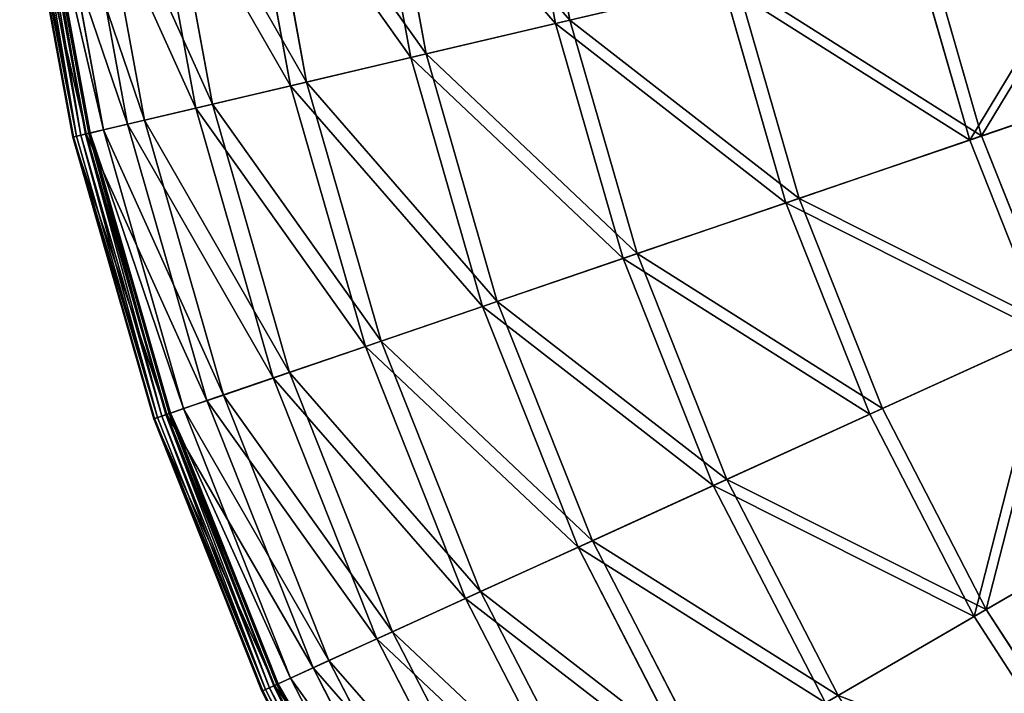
# Model space of a CAD drawing. Extents: x 0 to 1230, y 0 to 270.
# Tile 73 of 245: x 481 to 526, y 79 to 109. Entities that reach past the tile are written whole.
import ezdxf

# ---------------------------------------------------------------- set-up
doc = ezdxf.new("R2010")
doc.units = 0
doc.layers.get('0').update_dxf_attribs({"color": 13, "linetype": 'CONTINUOUS'})

# ---------------------------------------------------------------- blocks, each defined once
blk = doc.blocks.new('GROUP_6')
for p, q in [((25.39, 109.336, 74.007), (23.388, 120.218, 74.007)), ((24.055, 120.307, 73.557), (26.044, 109.49, 73.557)), ((18.84, 107.796, 62.794), (16.719, 119.327, 62.794)), ((17.426, 119.422, 62.412), (19.534, 107.959, 62.412)), ((11.913, 118.685, 50.667), (14.12, 106.686, 50.667)), ((13.392, 106.515, 50.977), (11.172, 118.586, 50.977)), ((9.1, 105.505, 38.668), (6.802, 118.003, 38.668)), ((7.569, 118.105, 38.433), (9.854, 105.683, 38.433)), ((1.312, 117.269, 0.044), (3.709, 104.238, 0.044)), ((1.51, 117.296, -0.02), (3.903, 104.283, -0.02)), ((4.102, 104.33, 0.024), (1.712, 117.323, 0.024)), ((4.135, 104.338, 13.057), (1.746, 117.327, 13.057)), ((4.253, 104.365, 0.165), (1.866, 117.343, 0.165)), ((1.929, 117.352, 0.363), (4.315, 104.38, 0.363)), ((2.544, 117.434, 12.977), (4.919, 104.522, 12.977)), ((6.004, 104.777, 25.988), (3.65, 117.582, 25.988)), ((4.436, 117.687, 25.83), (6.777, 104.959, 25.83)), ((1.129, 117.245, 0.403), (3.529, 104.195, 0.403)), ((1.173, 117.251, 0.199), (3.572, 104.205, 0.199)), ((42.092, 113.264, 93.62), (44.685, 104.248, 93.62)), ((44.144, 104.063, 94.193), (41.535, 113.133, 94.193)), ((32.979, 111.121, 84.507), (25.39, 109.336, 74.007)), ((26.044, 109.49, 73.557), (33.588, 111.264, 83.993)), ((35.826, 101.222, 84.507), (32.979, 111.121, 84.507)), ((33.588, 111.264, 83.993), (36.418, 101.424, 83.993)), ((25.39, 109.336, 74.007), (18.84, 107.796, 62.794)), ((19.534, 107.959, 62.412), (26.044, 109.49, 73.557)), ((28.448, 98.702, 74.007), (25.39, 109.336, 74.007)), ((26.044, 109.49, 73.557), (29.084, 98.92, 73.557)), ((14.12, 106.686, 50.667), (19.534, 107.959, 62.412)), ((19.534, 107.959, 62.412), (22.755, 96.758, 62.412)), ((18.84, 107.796, 62.794), (13.392, 106.515, 50.977)), ((22.08, 96.527, 62.794), (18.84, 107.796, 62.794)), ((44.144, 104.063, 94.193), (53.321, 107.198, 102.972)), ((44.685, 104.248, 93.62), (53.806, 107.364, 102.346)), ((9.854, 105.683, 38.433), (14.12, 106.686, 50.667)), ((14.12, 106.686, 50.667), (17.492, 94.96, 50.667)), ((13.392, 106.515, 50.977), (9.1, 105.505, 38.668)), ((16.785, 94.719, 50.977), (13.392, 106.515, 50.977)), ((6.777, 104.959, 25.83), (9.854, 105.683, 38.433)), ((9.854, 105.683, 38.433), (13.345, 93.544, 38.433)), ((9.1, 105.505, 38.668), (6.004, 104.777, 25.988)), ((12.612, 93.293, 38.668), (9.1, 105.505, 38.668)), ((6.004, 104.777, 25.988), (4.135, 104.338, 13.057)), ((4.919, 104.522, 12.977), (6.777, 104.959, 25.83)), ((9.603, 92.266, 25.988), (6.004, 104.777, 25.988)), ((6.777, 104.959, 25.83), (10.354, 92.522, 25.83)), ((4.135, 104.338, 13.057), (3.529, 104.195, 0.403)), ((4.102, 104.33, 0.024), (3.903, 104.283, -0.02)), ((4.253, 104.365, 0.165), (4.102, 104.33, 0.024)), ((7.753, 91.634, 0.024), (4.102, 104.33, 0.024)), ((7.785, 91.645, 13.057), (4.135, 104.338, 13.057)), ((4.315, 104.38, 0.363), (4.253, 104.365, 0.165)), ((7.9, 91.684, 0.165), (4.253, 104.365, 0.165)), ((4.315, 104.38, 0.363), (4.919, 104.522, 12.977)), ((4.315, 104.38, 0.363), (7.96, 91.705, 0.363)), ((4.919, 104.522, 12.977), (8.548, 91.905, 12.977)), ((3.529, 104.195, 0.403), (3.572, 104.205, 0.199)), ((3.529, 104.195, 0.403), (7.196, 91.444, 0.403)), ((3.572, 104.205, 0.199), (3.709, 104.238, 0.044)), ((3.572, 104.205, 0.199), (7.238, 91.458, 0.199)), ((3.709, 104.238, 0.044), (3.903, 104.283, -0.02)), ((3.709, 104.238, 0.044), (7.371, 91.503, 0.044)), ((3.903, 104.283, -0.02), (7.56, 91.568, -0.02)), ((35.826, 101.222, 84.507), (44.144, 104.063, 94.193)), ((36.418, 101.424, 83.993), (44.685, 104.248, 93.62)), ((47.629, 95.293, 94.193), (44.144, 104.063, 94.193)), ((44.685, 104.248, 93.62), (48.149, 95.53, 93.62)), ((28.448, 98.702, 74.007), (35.826, 101.222, 84.507)), ((29.084, 98.92, 73.557), (36.418, 101.424, 83.993)), ((39.629, 91.651, 84.507), (35.826, 101.222, 84.507)), ((36.418, 101.424, 83.993), (40.198, 91.91, 83.993)), ((22.08, 96.527, 62.794), (28.448, 98.702, 74.007)), ((22.755, 96.758, 62.412), (29.084, 98.92, 73.557)), ((32.534, 88.42, 74.007), (28.448, 98.702, 74.007)), ((29.084, 98.92, 73.557), (33.146, 88.698, 73.557)), ((17.492, 94.96, 50.667), (22.755, 96.758, 62.412)), ((22.755, 96.758, 62.412), (27.059, 85.927, 62.412)), ((16.785, 94.719, 50.977), (22.08, 96.527, 62.794)), ((26.41, 85.631, 62.794), (22.08, 96.527, 62.794)), ((40.198, 91.91, 83.993), (48.149, 95.53, 93.62)), ((47.629, 95.293, 94.193), (39.629, 91.651, 84.507)), ((12.612, 93.293, 38.668), (16.785, 94.719, 50.977)), ((13.345, 93.544, 38.433), (17.492, 94.96, 50.667)), ((21.317, 83.312, 50.977), (16.785, 94.719, 50.977)), ((17.492, 94.96, 50.667), (21.998, 83.622, 50.667)), ((9.603, 92.266, 25.988), (12.612, 93.293, 38.668)), ((10.354, 92.522, 25.83), (13.345, 93.544, 38.433)), ((17.305, 81.485, 38.668), (12.612, 93.293, 38.668)), ((13.345, 93.544, 38.433), (18.009, 81.805, 38.433)), ((8.548, 91.905, 12.977), (10.354, 92.522, 25.83)), ((10.354, 92.522, 25.83), (15.133, 80.496, 25.83)), ((7.785, 91.645, 13.057), (9.603, 92.266, 25.988)), ((7.96, 91.705, 0.363), (8.548, 91.905, 12.977)), ((8.548, 91.905, 12.977), (13.395, 79.705, 12.977)), ((14.41, 80.167, 25.988), (9.603, 92.266, 25.988)), ((33.146, 88.698, 73.557), (40.198, 91.91, 83.993)), ((40.198, 91.91, 83.993), (44.893, 82.811, 83.993)), ((7.196, 91.444, 0.403), (7.785, 91.645, 13.057)), ((7.196, 91.444, 0.403), (7.238, 91.458, 0.199)), ((7.196, 91.444, 0.403), (12.096, 79.113, 0.403)), ((7.238, 91.458, 0.199), (7.371, 91.503, 0.044)), ((7.238, 91.458, 0.199), (12.136, 79.131, 0.199)), ((7.371, 91.503, 0.044), (7.56, 91.568, -0.02)), ((7.371, 91.503, 0.044), (12.264, 79.189, 0.044)), ((7.753, 91.634, 0.024), (7.56, 91.568, -0.02)), ((7.56, 91.568, -0.02), (12.445, 79.272, -0.02)), ((7.9, 91.684, 0.165), (7.753, 91.634, 0.024)), ((12.632, 79.357, 0.024), (7.753, 91.634, 0.024)), ((12.663, 79.371, 13.057), (7.785, 91.645, 13.057)), ((7.96, 91.705, 0.363), (7.9, 91.684, 0.165)), ((12.773, 79.421, 0.165), (7.9, 91.684, 0.165)), ((7.96, 91.705, 0.363), (12.831, 79.447, 0.363)), ((39.629, 91.651, 84.507), (32.534, 88.42, 74.007)), ((44.353, 82.498, 84.507), (39.629, 91.651, 84.507)), ((32.534, 88.42, 74.007), (26.41, 85.631, 62.794)), ((27.059, 85.927, 62.412), (33.146, 88.698, 73.557)), ((37.608, 78.587, 74.007), (32.534, 88.42, 74.007)), ((33.146, 88.698, 73.557), (38.19, 78.924, 73.557)), ((44.893, 82.811, 83.993), (52.451, 87.194, 93.62)), ((44.353, 82.498, 84.507), (51.956, 86.907, 94.193)), ((26.41, 85.631, 62.794), (21.317, 83.312, 50.977)), ((21.998, 83.622, 50.667), (27.059, 85.927, 62.412)), ((31.787, 75.211, 62.794), (26.41, 85.631, 62.794)), ((27.059, 85.927, 62.412), (32.404, 75.569, 62.412)), ((18.009, 81.805, 38.433), (21.998, 83.622, 50.667)), ((21.998, 83.622, 50.667), (27.593, 72.779, 50.667)), ((21.317, 83.312, 50.977), (17.305, 81.485, 38.668)), ((26.946, 72.404, 50.977), (21.317, 83.312, 50.977)), ((37.608, 78.587, 74.007), (44.353, 82.498, 84.507)), ((38.19, 78.924, 73.557), (44.893, 82.811, 83.993)), ((49.95, 73.852, 84.507), (44.353, 82.498, 84.507)), ((44.893, 82.811, 83.993), (50.458, 74.217, 83.993)), ((15.133, 80.496, 25.83), (18.009, 81.805, 38.433)), ((18.009, 81.805, 38.433), (23.802, 70.581, 38.433)), ((17.305, 81.485, 38.668), (14.41, 80.167, 25.988)), ((23.132, 70.192, 38.668), (17.305, 81.485, 38.668)), ((13.395, 79.705, 12.977), (15.133, 80.496, 25.83)), ((15.133, 80.496, 25.83), (21.067, 68.995, 25.83)), ((14.41, 80.167, 25.988), (12.663, 79.371, 13.057)), ((20.381, 68.597, 25.988), (14.41, 80.167, 25.988)), ((12.663, 79.371, 13.057), (12.096, 79.113, 0.403)), ((12.773, 79.421, 0.165), (12.632, 79.357, 0.024)), ((18.719, 67.634, 13.057), (12.663, 79.371, 13.057)), ((12.831, 79.447, 0.363), (12.773, 79.421, 0.165)), ((18.824, 67.695, 0.165), (12.773, 79.421, 0.165)), ((12.831, 79.447, 0.363), (13.395, 79.705, 12.977)), ((12.831, 79.447, 0.363), (18.879, 67.727, 0.363)), ((13.395, 79.705, 12.977), (19.416, 68.038, 12.977)), ((12.096, 79.113, 0.403), (12.136, 79.131, 0.199)), ((12.096, 79.113, 0.403), (18.181, 67.322, 0.403)), ((12.136, 79.131, 0.199), (12.264, 79.189, 0.044)), ((12.136, 79.131, 0.199), (18.219, 67.344, 0.199)), ((12.264, 79.189, 0.044), (12.445, 79.272, -0.02)), ((12.264, 79.189, 0.044), (18.341, 67.414, 0.044)), ((12.632, 79.357, 0.024), (12.445, 79.272, -0.02)), ((12.445, 79.272, -0.02), (18.513, 67.514, -0.02)), ((18.69, 67.617, 0.024), (12.632, 79.357, 0.024))]:
    blk.add_line(p, q)
mesh = blk.add_polyface()
corners = [(24.055, 120.307, 73.557), (33.588, 111.264, 83.993), (26.044, 109.49, 73.557), (31.736, 121.333, 83.993)]
mesh.append_faces([[corners[k] for k in face] for face in [(0, 1, 2), (1, 0, 3)]], dxfattribs={"vtx0": -1})
mesh = blk.add_polyface()
corners = [(32.979, 111.121, 84.507), (23.388, 120.218, 74.007), (25.39, 109.336, 74.007), (31.116, 121.25, 84.507)]
mesh.append_faces([[corners[k] for k in face] for face in [(0, 1, 2), (1, 0, 3)]], dxfattribs={"vtx0": -1})
mesh = blk.add_polyface()
corners = [(25.39, 109.336, 74.007), (16.719, 119.327, 62.794), (18.84, 107.796, 62.794), (23.388, 120.218, 74.007)]
mesh.append_faces([[corners[k] for k in face] for face in [(0, 1, 2), (1, 0, 3)]], dxfattribs={"vtx0": -1})
mesh = blk.add_polyface()
corners = [(17.426, 119.422, 62.412), (26.044, 109.49, 73.557), (19.534, 107.959, 62.412), (24.055, 120.307, 73.557)]
mesh.append_faces([[corners[k] for k in face] for face in [(0, 1, 2), (1, 0, 3)]], dxfattribs={"vtx0": -1})
mesh = blk.add_polyface()
corners = [(18.84, 107.796, 62.794), (11.172, 118.586, 50.977), (13.392, 106.515, 50.977), (16.719, 119.327, 62.794)]
mesh.append_faces([[corners[k] for k in face] for face in [(0, 1, 2), (1, 0, 3)]], dxfattribs={"vtx0": -1})
mesh = blk.add_polyface()
corners = [(11.913, 118.685, 50.667), (19.534, 107.959, 62.412), (14.12, 106.686, 50.667), (17.426, 119.422, 62.412)]
mesh.append_faces([[corners[k] for k in face] for face in [(0, 1, 2), (1, 0, 3)]], dxfattribs={"vtx0": -1})
mesh = blk.add_polyface()
corners = [(7.569, 118.105, 38.433), (14.12, 106.686, 50.667), (9.854, 105.683, 38.433), (11.913, 118.685, 50.667)]
mesh.append_faces([[corners[k] for k in face] for face in [(0, 1, 2), (1, 0, 3)]], dxfattribs={"vtx0": -1})
mesh = blk.add_polyface()
corners = [(13.392, 106.515, 50.977), (6.802, 118.003, 38.668), (9.1, 105.505, 38.668), (11.172, 118.586, 50.977)]
mesh.append_faces([[corners[k] for k in face] for face in [(0, 1, 2), (1, 0, 3)]], dxfattribs={"vtx0": -1})
mesh = blk.add_polyface()
corners = [(9.1, 105.505, 38.668), (3.65, 117.582, 25.988), (6.004, 104.777, 25.988), (6.802, 118.003, 38.668)]
mesh.append_faces([[corners[k] for k in face] for face in [(0, 1, 2), (1, 0, 3)]], dxfattribs={"vtx0": -1})
mesh = blk.add_polyface()
corners = [(4.436, 117.687, 25.83), (9.854, 105.683, 38.433), (6.777, 104.959, 25.83), (7.569, 118.105, 38.433)]
mesh.append_faces([[corners[k] for k in face] for face in [(0, 1, 2), (1, 0, 3)]], dxfattribs={"vtx0": -1})
mesh = blk.add_polyface()
corners = [(4.135, 104.338, 13.057), (1.129, 117.245, 0.403), (3.529, 104.195, 0.403), (1.746, 117.327, 13.057)]
mesh.append_faces([[corners[k] for k in face] for face in [(0, 1, 2), (1, 0, 3)]], dxfattribs={"vtx0": -1})
mesh = blk.add_polyface()
corners = [(1.173, 117.251, 0.199), (3.709, 104.238, 0.044), (3.572, 104.205, 0.199), (1.312, 117.269, 0.044)]
mesh.append_faces([[corners[k] for k in face] for face in [(0, 1, 2), (1, 0, 3)]], dxfattribs={"vtx0": -1})
mesh = blk.add_polyface()
corners = [(1.51, 117.296, -0.02), (3.709, 104.238, 0.044), (1.312, 117.269, 0.044), (3.903, 104.283, -0.02)]
mesh.append_faces([[corners[k] for k in face] for face in [(0, 1, 2), (1, 0, 3)]], dxfattribs={"vtx0": -1})
mesh = blk.add_polyface()
corners = [(1.712, 117.323, 0.024), (3.903, 104.283, -0.02), (1.51, 117.296, -0.02), (4.102, 104.33, 0.024)]
mesh.append_faces([[corners[k] for k in face] for face in [(0, 1, 2), (1, 0, 3)]], dxfattribs={"vtx0": -1})
mesh = blk.add_polyface()
corners = [(1.866, 117.343, 0.165), (4.102, 104.33, 0.024), (1.712, 117.323, 0.024), (4.253, 104.365, 0.165)]
mesh.append_faces([[corners[k] for k in face] for face in [(0, 1, 2), (1, 0, 3)]], dxfattribs={"vtx0": -1})
mesh = blk.add_polyface()
corners = [(6.004, 104.777, 25.988), (1.746, 117.327, 13.057), (4.135, 104.338, 13.057), (3.65, 117.582, 25.988)]
mesh.append_faces([[corners[k] for k in face] for face in [(0, 1, 2), (1, 0, 3)]], dxfattribs={"vtx0": -1})
mesh = blk.add_polyface()
corners = [(1.866, 117.343, 0.165), (4.315, 104.38, 0.363), (4.253, 104.365, 0.165), (1.929, 117.352, 0.363)]
mesh.append_faces([[corners[k] for k in face] for face in [(0, 1, 2), (1, 0, 3)]], dxfattribs={"vtx0": -1})
mesh = blk.add_polyface()
corners = [(1.929, 117.352, 0.363), (4.919, 104.522, 12.977), (4.315, 104.38, 0.363), (2.544, 117.434, 12.977)]
mesh.append_faces([[corners[k] for k in face] for face in [(0, 1, 2), (1, 0, 3)]], dxfattribs={"vtx0": -1})
mesh = blk.add_polyface()
corners = [(2.544, 117.434, 12.977), (6.777, 104.959, 25.83), (4.919, 104.522, 12.977), (4.436, 117.687, 25.83)]
mesh.append_faces([[corners[k] for k in face] for face in [(0, 1, 2), (1, 0, 3)]], dxfattribs={"vtx0": -1})
mesh = blk.add_polyface()
corners = [(1.129, 117.245, 0.403), (3.572, 104.205, 0.199), (3.529, 104.195, 0.403), (1.173, 117.251, 0.199)]
mesh.append_faces([[corners[k] for k in face] for face in [(0, 1, 2), (1, 0, 3)]], dxfattribs={"vtx0": -1})
mesh = blk.add_polyface()
corners = [(51.475, 115.47, 102.346), (44.685, 104.248, 93.62), (42.092, 113.264, 93.62), (53.806, 107.364, 102.346)]
mesh.append_faces([[corners[k] for k in face] for face in [(0, 1, 2), (1, 0, 3)]], dxfattribs={"vtx0": -1})
mesh = blk.add_polyface()
corners = [(44.144, 104.063, 94.193), (50.976, 115.353, 102.972), (41.535, 113.133, 94.193), (53.321, 107.198, 102.972)]
mesh.append_faces([[corners[k] for k in face] for face in [(0, 1, 2), (1, 0, 3)]], dxfattribs={"vtx0": -1})
mesh = blk.add_polyface()
corners = [(33.588, 111.264, 83.993), (44.685, 104.248, 93.62), (36.418, 101.424, 83.993), (42.092, 113.264, 93.62)]
mesh.append_faces([[corners[k] for k in face] for face in [(0, 1, 2), (1, 0, 3)]], dxfattribs={"vtx0": -1})
mesh = blk.add_polyface()
corners = [(44.144, 104.063, 94.193), (32.979, 111.121, 84.507), (35.826, 101.222, 84.507), (41.535, 113.133, 94.193)]
mesh.append_faces([[corners[k] for k in face] for face in [(0, 1, 2), (1, 0, 3)]], dxfattribs={"vtx0": -1})
mesh = blk.add_polyface()
corners = [(35.826, 101.222, 84.507), (25.39, 109.336, 74.007), (28.448, 98.702, 74.007), (32.979, 111.121, 84.507)]
mesh.append_faces([[corners[k] for k in face] for face in [(0, 1, 2), (1, 0, 3)]], dxfattribs={"vtx0": -1})
mesh = blk.add_polyface()
corners = [(26.044, 109.49, 73.557), (36.418, 101.424, 83.993), (29.084, 98.92, 73.557), (33.588, 111.264, 83.993)]
mesh.append_faces([[corners[k] for k in face] for face in [(0, 1, 2), (1, 0, 3)]], dxfattribs={"vtx0": -1})
mesh = blk.add_polyface()
corners = [(28.448, 98.702, 74.007), (18.84, 107.796, 62.794), (22.08, 96.527, 62.794), (25.39, 109.336, 74.007)]
mesh.append_faces([[corners[k] for k in face] for face in [(0, 1, 2), (1, 0, 3)]], dxfattribs={"vtx0": -1})
mesh = blk.add_polyface()
corners = [(19.534, 107.959, 62.412), (29.084, 98.92, 73.557), (22.755, 96.758, 62.412), (26.044, 109.49, 73.557)]
mesh.append_faces([[corners[k] for k in face] for face in [(0, 1, 2), (1, 0, 3)]], dxfattribs={"vtx0": -1})
mesh = blk.add_polyface()
corners = [(14.12, 106.686, 50.667), (22.755, 96.758, 62.412), (17.492, 94.96, 50.667), (19.534, 107.959, 62.412)]
mesh.append_faces([[corners[k] for k in face] for face in [(0, 1, 2), (1, 0, 3)]], dxfattribs={"vtx0": -1})
mesh = blk.add_polyface()
corners = [(22.08, 96.527, 62.794), (13.392, 106.515, 50.977), (16.785, 94.719, 50.977), (18.84, 107.796, 62.794)]
mesh.append_faces([[corners[k] for k in face] for face in [(0, 1, 2), (1, 0, 3)]], dxfattribs={"vtx0": -1})
mesh = blk.add_polyface()
corners = [(47.629, 95.293, 94.193), (53.321, 107.198, 102.972), (44.144, 104.063, 94.193), (56.454, 99.312, 102.972)]
mesh.append_faces([[corners[k] for k in face] for face in [(0, 1, 2), (1, 0, 3)]], dxfattribs={"vtx0": -1})
mesh = blk.add_polyface()
corners = [(53.806, 107.364, 102.346), (48.149, 95.53, 93.62), (44.685, 104.248, 93.62), (56.921, 99.525, 102.346)]
mesh.append_faces([[corners[k] for k in face] for face in [(0, 1, 2), (1, 0, 3)]], dxfattribs={"vtx0": -1})
mesh = blk.add_polyface()
corners = [(9.854, 105.683, 38.433), (17.492, 94.96, 50.667), (13.345, 93.544, 38.433), (14.12, 106.686, 50.667)]
mesh.append_faces([[corners[k] for k in face] for face in [(0, 1, 2), (1, 0, 3)]], dxfattribs={"vtx0": -1})
mesh = blk.add_polyface()
corners = [(16.785, 94.719, 50.977), (9.1, 105.505, 38.668), (12.612, 93.293, 38.668), (13.392, 106.515, 50.977)]
mesh.append_faces([[corners[k] for k in face] for face in [(0, 1, 2), (1, 0, 3)]], dxfattribs={"vtx0": -1})
mesh = blk.add_polyface()
corners = [(6.777, 104.959, 25.83), (13.345, 93.544, 38.433), (10.354, 92.522, 25.83), (9.854, 105.683, 38.433)]
mesh.append_faces([[corners[k] for k in face] for face in [(0, 1, 2), (1, 0, 3)]], dxfattribs={"vtx0": -1})
mesh = blk.add_polyface()
corners = [(12.612, 93.293, 38.668), (6.004, 104.777, 25.988), (9.603, 92.266, 25.988), (9.1, 105.505, 38.668)]
mesh.append_faces([[corners[k] for k in face] for face in [(0, 1, 2), (1, 0, 3)]], dxfattribs={"vtx0": -1})
mesh = blk.add_polyface()
corners = [(9.603, 92.266, 25.988), (4.135, 104.338, 13.057), (7.785, 91.645, 13.057), (6.004, 104.777, 25.988)]
mesh.append_faces([[corners[k] for k in face] for face in [(0, 1, 2), (1, 0, 3)]], dxfattribs={"vtx0": -1})
mesh = blk.add_polyface()
corners = [(4.919, 104.522, 12.977), (10.354, 92.522, 25.83), (8.548, 91.905, 12.977), (6.777, 104.959, 25.83)]
mesh.append_faces([[corners[k] for k in face] for face in [(0, 1, 2), (1, 0, 3)]], dxfattribs={"vtx0": -1})
mesh = blk.add_polyface()
corners = [(7.785, 91.645, 13.057), (3.529, 104.195, 0.403), (7.196, 91.444, 0.403), (4.135, 104.338, 13.057)]
mesh.append_faces([[corners[k] for k in face] for face in [(0, 1, 2), (1, 0, 3)]], dxfattribs={"vtx0": -1})
mesh = blk.add_polyface()
corners = [(4.102, 104.33, 0.024), (7.56, 91.568, -0.02), (3.903, 104.283, -0.02), (7.753, 91.634, 0.024)]
mesh.append_faces([[corners[k] for k in face] for face in [(0, 1, 2), (1, 0, 3)]], dxfattribs={"vtx0": -1})
mesh = blk.add_polyface()
corners = [(4.253, 104.365, 0.165), (7.753, 91.634, 0.024), (4.102, 104.33, 0.024), (7.9, 91.684, 0.165)]
mesh.append_faces([[corners[k] for k in face] for face in [(0, 1, 2), (1, 0, 3)]], dxfattribs={"vtx0": -1})
mesh = blk.add_polyface()
corners = [(4.253, 104.365, 0.165), (7.96, 91.705, 0.363), (7.9, 91.684, 0.165), (4.315, 104.38, 0.363)]
mesh.append_faces([[corners[k] for k in face] for face in [(0, 1, 2), (1, 0, 3)]], dxfattribs={"vtx0": -1})
mesh = blk.add_polyface()
corners = [(4.315, 104.38, 0.363), (8.548, 91.905, 12.977), (7.96, 91.705, 0.363), (4.919, 104.522, 12.977)]
mesh.append_faces([[corners[k] for k in face] for face in [(0, 1, 2), (1, 0, 3)]], dxfattribs={"vtx0": -1})
mesh = blk.add_polyface()
corners = [(3.529, 104.195, 0.403), (7.238, 91.458, 0.199), (7.196, 91.444, 0.403), (3.572, 104.205, 0.199)]
mesh.append_faces([[corners[k] for k in face] for face in [(0, 1, 2), (1, 0, 3)]], dxfattribs={"vtx0": -1})
mesh = blk.add_polyface()
corners = [(3.572, 104.205, 0.199), (7.371, 91.503, 0.044), (7.238, 91.458, 0.199), (3.709, 104.238, 0.044)]
mesh.append_faces([[corners[k] for k in face] for face in [(0, 1, 2), (1, 0, 3)]], dxfattribs={"vtx0": -1})
mesh = blk.add_polyface()
corners = [(3.903, 104.283, -0.02), (7.371, 91.503, 0.044), (3.709, 104.238, 0.044), (7.56, 91.568, -0.02)]
mesh.append_faces([[corners[k] for k in face] for face in [(0, 1, 2), (1, 0, 3)]], dxfattribs={"vtx0": -1})
mesh = blk.add_polyface()
corners = [(47.629, 95.293, 94.193), (35.826, 101.222, 84.507), (39.629, 91.651, 84.507), (44.144, 104.063, 94.193)]
mesh.append_faces([[corners[k] for k in face] for face in [(0, 1, 2), (1, 0, 3)]], dxfattribs={"vtx0": -1})
mesh = blk.add_polyface()
corners = [(36.418, 101.424, 83.993), (48.149, 95.53, 93.62), (40.198, 91.91, 83.993), (44.685, 104.248, 93.62)]
mesh.append_faces([[corners[k] for k in face] for face in [(0, 1, 2), (1, 0, 3)]], dxfattribs={"vtx0": -1})
mesh = blk.add_polyface()
corners = [(39.629, 91.651, 84.507), (28.448, 98.702, 74.007), (32.534, 88.42, 74.007), (35.826, 101.222, 84.507)]
mesh.append_faces([[corners[k] for k in face] for face in [(0, 1, 2), (1, 0, 3)]], dxfattribs={"vtx0": -1})
mesh = blk.add_polyface()
corners = [(29.084, 98.92, 73.557), (40.198, 91.91, 83.993), (33.146, 88.698, 73.557), (36.418, 101.424, 83.993)]
mesh.append_faces([[corners[k] for k in face] for face in [(0, 1, 2), (1, 0, 3)]], dxfattribs={"vtx0": -1})
mesh = blk.add_polyface()
corners = [(32.534, 88.42, 74.007), (22.08, 96.527, 62.794), (26.41, 85.631, 62.794), (28.448, 98.702, 74.007)]
mesh.append_faces([[corners[k] for k in face] for face in [(0, 1, 2), (1, 0, 3)]], dxfattribs={"vtx0": -1})
mesh = blk.add_polyface()
corners = [(22.755, 96.758, 62.412), (33.146, 88.698, 73.557), (27.059, 85.927, 62.412), (29.084, 98.92, 73.557)]
mesh.append_faces([[corners[k] for k in face] for face in [(0, 1, 2), (1, 0, 3)]], dxfattribs={"vtx0": -1})
mesh = blk.add_polyface()
corners = [(17.492, 94.96, 50.667), (27.059, 85.927, 62.412), (21.998, 83.622, 50.667), (22.755, 96.758, 62.412)]
mesh.append_faces([[corners[k] for k in face] for face in [(0, 1, 2), (1, 0, 3)]], dxfattribs={"vtx0": -1})
mesh = blk.add_polyface()
corners = [(26.41, 85.631, 62.794), (16.785, 94.719, 50.977), (21.317, 83.312, 50.977), (22.08, 96.527, 62.794)]
mesh.append_faces([[corners[k] for k in face] for face in [(0, 1, 2), (1, 0, 3)]], dxfattribs={"vtx0": -1})
mesh = blk.add_polyface()
corners = [(48.149, 95.53, 93.62), (44.893, 82.811, 83.993), (40.198, 91.91, 83.993), (52.451, 87.194, 93.62)]
mesh.append_faces([[corners[k] for k in face] for face in [(0, 1, 2), (1, 0, 3)]], dxfattribs={"vtx0": -1})
mesh = blk.add_polyface()
corners = [(44.353, 82.498, 84.507), (47.629, 95.293, 94.193), (39.629, 91.651, 84.507), (51.956, 86.907, 94.193)]
mesh.append_faces([[corners[k] for k in face] for face in [(0, 1, 2), (1, 0, 3)]], dxfattribs={"vtx0": -1})
mesh = blk.add_polyface()
corners = [(21.317, 83.312, 50.977), (12.612, 93.293, 38.668), (17.305, 81.485, 38.668), (16.785, 94.719, 50.977)]
mesh.append_faces([[corners[k] for k in face] for face in [(0, 1, 2), (1, 0, 3)]], dxfattribs={"vtx0": -1})
mesh = blk.add_polyface()
corners = [(13.345, 93.544, 38.433), (21.998, 83.622, 50.667), (18.009, 81.805, 38.433), (17.492, 94.96, 50.667)]
mesh.append_faces([[corners[k] for k in face] for face in [(0, 1, 2), (1, 0, 3)]], dxfattribs={"vtx0": -1})
mesh = blk.add_polyface()
corners = [(17.305, 81.485, 38.668), (9.603, 92.266, 25.988), (14.41, 80.167, 25.988), (12.612, 93.293, 38.668)]
mesh.append_faces([[corners[k] for k in face] for face in [(0, 1, 2), (1, 0, 3)]], dxfattribs={"vtx0": -1})
mesh = blk.add_polyface()
corners = [(10.354, 92.522, 25.83), (18.009, 81.805, 38.433), (15.133, 80.496, 25.83), (13.345, 93.544, 38.433)]
mesh.append_faces([[corners[k] for k in face] for face in [(0, 1, 2), (1, 0, 3)]], dxfattribs={"vtx0": -1})
mesh = blk.add_polyface()
corners = [(8.548, 91.905, 12.977), (15.133, 80.496, 25.83), (13.395, 79.705, 12.977), (10.354, 92.522, 25.83)]
mesh.append_faces([[corners[k] for k in face] for face in [(0, 1, 2), (1, 0, 3)]], dxfattribs={"vtx0": -1})
mesh = blk.add_polyface()
corners = [(14.41, 80.167, 25.988), (7.785, 91.645, 13.057), (12.663, 79.371, 13.057), (9.603, 92.266, 25.988)]
mesh.append_faces([[corners[k] for k in face] for face in [(0, 1, 2), (1, 0, 3)]], dxfattribs={"vtx0": -1})
mesh = blk.add_polyface()
corners = [(7.96, 91.705, 0.363), (13.395, 79.705, 12.977), (12.831, 79.447, 0.363), (8.548, 91.905, 12.977)]
mesh.append_faces([[corners[k] for k in face] for face in [(0, 1, 2), (1, 0, 3)]], dxfattribs={"vtx0": -1})
mesh = blk.add_polyface()
corners = [(33.146, 88.698, 73.557), (44.893, 82.811, 83.993), (38.19, 78.924, 73.557), (40.198, 91.91, 83.993)]
mesh.append_faces([[corners[k] for k in face] for face in [(0, 1, 2), (1, 0, 3)]], dxfattribs={"vtx0": -1})
mesh = blk.add_polyface()
corners = [(12.663, 79.371, 13.057), (7.196, 91.444, 0.403), (12.096, 79.113, 0.403), (7.785, 91.645, 13.057)]
mesh.append_faces([[corners[k] for k in face] for face in [(0, 1, 2), (1, 0, 3)]], dxfattribs={"vtx0": -1})
mesh = blk.add_polyface()
corners = [(7.196, 91.444, 0.403), (12.136, 79.131, 0.199), (12.096, 79.113, 0.403), (7.238, 91.458, 0.199)]
mesh.append_faces([[corners[k] for k in face] for face in [(0, 1, 2), (1, 0, 3)]], dxfattribs={"vtx0": -1})
mesh = blk.add_polyface()
corners = [(7.238, 91.458, 0.199), (12.264, 79.189, 0.044), (12.136, 79.131, 0.199), (7.371, 91.503, 0.044)]
mesh.append_faces([[corners[k] for k in face] for face in [(0, 1, 2), (1, 0, 3)]], dxfattribs={"vtx0": -1})
mesh = blk.add_polyface()
corners = [(7.56, 91.568, -0.02), (12.264, 79.189, 0.044), (7.371, 91.503, 0.044), (12.445, 79.272, -0.02)]
mesh.append_faces([[corners[k] for k in face] for face in [(0, 1, 2), (1, 0, 3)]], dxfattribs={"vtx0": -1})
mesh = blk.add_polyface()
corners = [(7.753, 91.634, 0.024), (12.445, 79.272, -0.02), (7.56, 91.568, -0.02), (12.632, 79.357, 0.024)]
mesh.append_faces([[corners[k] for k in face] for face in [(0, 1, 2), (1, 0, 3)]], dxfattribs={"vtx0": -1})
mesh = blk.add_polyface()
corners = [(7.9, 91.684, 0.165), (12.632, 79.357, 0.024), (7.753, 91.634, 0.024), (12.773, 79.421, 0.165)]
mesh.append_faces([[corners[k] for k in face] for face in [(0, 1, 2), (1, 0, 3)]], dxfattribs={"vtx0": -1})
mesh = blk.add_polyface()
corners = [(7.9, 91.684, 0.165), (12.831, 79.447, 0.363), (12.773, 79.421, 0.165), (7.96, 91.705, 0.363)]
mesh.append_faces([[corners[k] for k in face] for face in [(0, 1, 2), (1, 0, 3)]], dxfattribs={"vtx0": -1})
mesh = blk.add_polyface()
corners = [(44.353, 82.498, 84.507), (32.534, 88.42, 74.007), (37.608, 78.587, 74.007), (39.629, 91.651, 84.507)]
mesh.append_faces([[corners[k] for k in face] for face in [(0, 1, 2), (1, 0, 3)]], dxfattribs={"vtx0": -1})
mesh = blk.add_polyface()
corners = [(37.608, 78.587, 74.007), (26.41, 85.631, 62.794), (31.787, 75.211, 62.794), (32.534, 88.42, 74.007)]
mesh.append_faces([[corners[k] for k in face] for face in [(0, 1, 2), (1, 0, 3)]], dxfattribs={"vtx0": -1})
mesh = blk.add_polyface()
corners = [(27.059, 85.927, 62.412), (38.19, 78.924, 73.557), (32.404, 75.569, 62.412), (33.146, 88.698, 73.557)]
mesh.append_faces([[corners[k] for k in face] for face in [(0, 1, 2), (1, 0, 3)]], dxfattribs={"vtx0": -1})
mesh = blk.add_polyface()
corners = [(52.451, 87.194, 93.62), (50.458, 74.217, 83.993), (44.893, 82.811, 83.993), (57.549, 79.319, 93.62)]
mesh.append_faces([[corners[k] for k in face] for face in [(0, 1, 2), (1, 0, 3)]], dxfattribs={"vtx0": -1})
mesh = blk.add_polyface()
corners = [(49.95, 73.852, 84.507), (51.956, 86.907, 94.193), (44.353, 82.498, 84.507), (57.085, 78.985, 94.193)]
mesh.append_faces([[corners[k] for k in face] for face in [(0, 1, 2), (1, 0, 3)]], dxfattribs={"vtx0": -1})
mesh = blk.add_polyface()
corners = [(31.787, 75.211, 62.794), (21.317, 83.312, 50.977), (26.946, 72.404, 50.977), (26.41, 85.631, 62.794)]
mesh.append_faces([[corners[k] for k in face] for face in [(0, 1, 2), (1, 0, 3)]], dxfattribs={"vtx0": -1})
mesh = blk.add_polyface()
corners = [(21.998, 83.622, 50.667), (32.404, 75.569, 62.412), (27.593, 72.779, 50.667), (27.059, 85.927, 62.412)]
mesh.append_faces([[corners[k] for k in face] for face in [(0, 1, 2), (1, 0, 3)]], dxfattribs={"vtx0": -1})
mesh = blk.add_polyface()
corners = [(18.009, 81.805, 38.433), (27.593, 72.779, 50.667), (23.802, 70.581, 38.433), (21.998, 83.622, 50.667)]
mesh.append_faces([[corners[k] for k in face] for face in [(0, 1, 2), (1, 0, 3)]], dxfattribs={"vtx0": -1})
mesh = blk.add_polyface()
corners = [(26.946, 72.404, 50.977), (17.305, 81.485, 38.668), (23.132, 70.192, 38.668), (21.317, 83.312, 50.977)]
mesh.append_faces([[corners[k] for k in face] for face in [(0, 1, 2), (1, 0, 3)]], dxfattribs={"vtx0": -1})
mesh = blk.add_polyface()
corners = [(49.95, 73.852, 84.507), (37.608, 78.587, 74.007), (43.621, 69.299, 74.007), (44.353, 82.498, 84.507)]
mesh.append_faces([[corners[k] for k in face] for face in [(0, 1, 2), (1, 0, 3)]], dxfattribs={"vtx0": -1})
mesh = blk.add_polyface()
corners = [(38.19, 78.924, 73.557), (50.458, 74.217, 83.993), (44.167, 69.691, 73.557), (44.893, 82.811, 83.993)]
mesh.append_faces([[corners[k] for k in face] for face in [(0, 1, 2), (1, 0, 3)]], dxfattribs={"vtx0": -1})
mesh = blk.add_polyface()
corners = [(15.133, 80.496, 25.83), (23.802, 70.581, 38.433), (21.067, 68.995, 25.83), (18.009, 81.805, 38.433)]
mesh.append_faces([[corners[k] for k in face] for face in [(0, 1, 2), (1, 0, 3)]], dxfattribs={"vtx0": -1})
mesh = blk.add_polyface()
corners = [(23.132, 70.192, 38.668), (14.41, 80.167, 25.988), (20.381, 68.597, 25.988), (17.305, 81.485, 38.668)]
mesh.append_faces([[corners[k] for k in face] for face in [(0, 1, 2), (1, 0, 3)]], dxfattribs={"vtx0": -1})
mesh = blk.add_polyface()
corners = [(13.395, 79.705, 12.977), (21.067, 68.995, 25.83), (19.416, 68.038, 12.977), (15.133, 80.496, 25.83)]
mesh.append_faces([[corners[k] for k in face] for face in [(0, 1, 2), (1, 0, 3)]], dxfattribs={"vtx0": -1})
mesh = blk.add_polyface()
corners = [(20.381, 68.597, 25.988), (12.663, 79.371, 13.057), (18.719, 67.634, 13.057), (14.41, 80.167, 25.988)]
mesh.append_faces([[corners[k] for k in face] for face in [(0, 1, 2), (1, 0, 3)]], dxfattribs={"vtx0": -1})
mesh = blk.add_polyface()
corners = [(18.719, 67.634, 13.057), (12.096, 79.113, 0.403), (18.181, 67.322, 0.403), (12.663, 79.371, 13.057)]
mesh.append_faces([[corners[k] for k in face] for face in [(0, 1, 2), (1, 0, 3)]], dxfattribs={"vtx0": -1})
mesh = blk.add_polyface()
corners = [(12.773, 79.421, 0.165), (18.69, 67.617, 0.024), (12.632, 79.357, 0.024), (18.824, 67.695, 0.165)]
mesh.append_faces([[corners[k] for k in face] for face in [(0, 1, 2), (1, 0, 3)]], dxfattribs={"vtx0": -1})
mesh = blk.add_polyface()
corners = [(12.773, 79.421, 0.165), (18.879, 67.727, 0.363), (18.824, 67.695, 0.165), (12.831, 79.447, 0.363)]
mesh.append_faces([[corners[k] for k in face] for face in [(0, 1, 2), (1, 0, 3)]], dxfattribs={"vtx0": -1})
mesh = blk.add_polyface()
corners = [(12.831, 79.447, 0.363), (19.416, 68.038, 12.977), (18.879, 67.727, 0.363), (13.395, 79.705, 12.977)]
mesh.append_faces([[corners[k] for k in face] for face in [(0, 1, 2), (1, 0, 3)]], dxfattribs={"vtx0": -1})
mesh = blk.add_polyface()
corners = [(12.096, 79.113, 0.403), (18.219, 67.344, 0.199), (18.181, 67.322, 0.403), (12.136, 79.131, 0.199)]
mesh.append_faces([[corners[k] for k in face] for face in [(0, 1, 2), (1, 0, 3)]], dxfattribs={"vtx0": -1})
mesh = blk.add_polyface()
corners = [(12.264, 79.189, 0.044), (18.219, 67.344, 0.199), (12.136, 79.131, 0.199), (18.341, 67.414, 0.044)]
mesh.append_faces([[corners[k] for k in face] for face in [(0, 1, 2), (1, 0, 3)]], dxfattribs={"vtx0": -1})
mesh = blk.add_polyface()
corners = [(12.445, 79.272, -0.02), (18.341, 67.414, 0.044), (12.264, 79.189, 0.044), (18.513, 67.514, -0.02)]
mesh.append_faces([[corners[k] for k in face] for face in [(0, 1, 2), (1, 0, 3)]], dxfattribs={"vtx0": -1})
mesh = blk.add_polyface()
corners = [(12.632, 79.357, 0.024), (18.513, 67.514, -0.02), (12.445, 79.272, -0.02), (18.69, 67.617, 0.024)]
mesh.append_faces([[corners[k] for k in face] for face in [(0, 1, 2), (1, 0, 3)]], dxfattribs={"vtx0": -1})
blk = doc.blocks.new('COMPONENT_3')
blk.add_blockref('GROUP_6', (0, 0))
blk = doc.blocks.new('GROUP_25')
blk.add_blockref('COMPONENT_3', (479.98, -0.02, 0.02))

msp = doc.modelspace()

# ---------------------------------------------------------------- block references
msp.add_blockref('GROUP_25', (0, 0))

doc.saveas('drawing.dxf')
